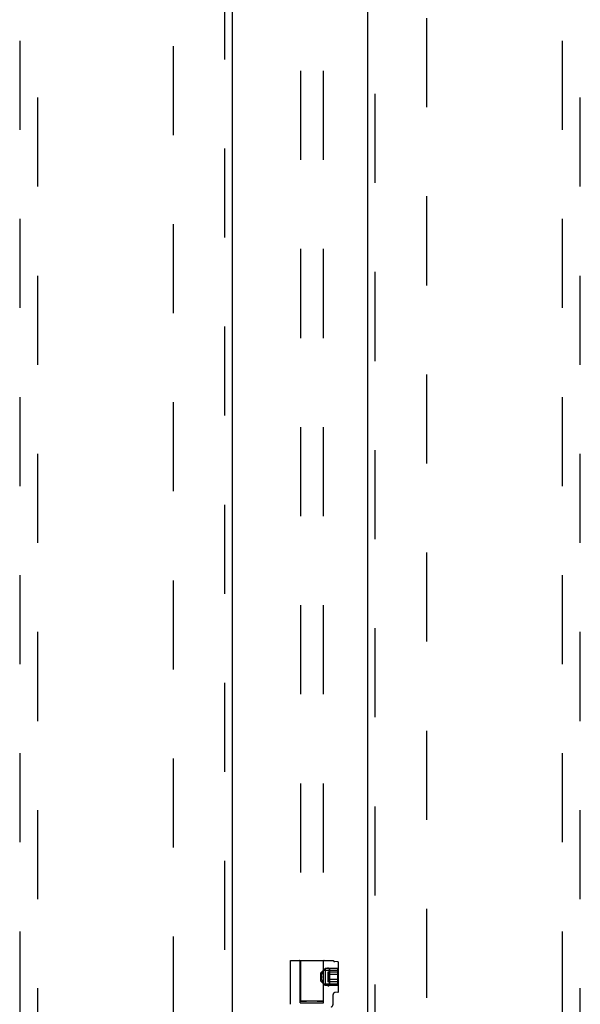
# Model space of a CAD drawing. Header units: inches. Extents: x 0 to 224, y 0 to 145.
# Tile 38 of 91: x 70 to 78, y 56 to 70. Entities that reach past the tile are written whole.
import ezdxf

# ---------------------------------------------------------------- set-up
doc = ezdxf.new("R2010")
doc.units = ezdxf.units.IN
doc.header["$LTSCALE"] = 12.302632
doc.header["$MEASUREMENT"] = 0
doc.linetypes.add('HIDDEN', pattern=[0.2, 0.1, -0.1])
for name, color, linetype in [('DEFAULT_2', 8, 'HIDDEN'), ('DOOR_2_ASSEMBLY', 7, 'CONTINUOUS'), ('DOOR_3_ASSEMBLY', 7, 'CONTINUOUS')]:
    doc.layers.add(name, color=color, linetype=linetype)

msp = doc.modelspace()

# ---------------------------------------------------------------- linework, layer by layer
at = {"layer": 'DEFAULT_2', "color": 8, "linetype": 'HIDDEN'}
for p, q in [((73.901, 91.085), (73.901, 56.089)), ((74.214, 91.085), (74.214, 56.089)), ((72.144, 16.382), (72.144, 89.352)), ((75.644, 89.352), (75.644, 16.382)), ((73.762, 56.046), (73.762, 56.652)), ((73.762, 56.652), (74.352, 56.652)), ((73.895, 56.067), (73.895, 56.642)), ((74.22, 56.515), (74.22, 56.642)), ((74.418, 56.632), (74.377, 56.635)), ((74.427, 56.223), (74.427, 56.622)), ((74.182, 56.479), (74.242, 56.539)), ((74.182, 56.366), (74.182, 56.479)), ((74.191, 56.439), (74.193, 56.448)), ((74.193, 56.448), (74.194, 56.456)), ((74.194, 56.456), (74.197, 56.464)), ((74.197, 56.464), (74.199, 56.471)), ((74.212, 56.501), (74.214, 56.506)), ((74.216, 56.509), (74.214, 56.506)), ((74.218, 56.512), (74.216, 56.509)), ((74.218, 56.512), (74.22, 56.515)), ((74.22, 56.515), (74.22, 56.516)), ((74.22, 56.516), (74.427, 56.516)), ((74.242, 56.539), (74.242, 56.306)), ((74.417, 56.539), (74.242, 56.539)), ((74.28, 56.49), (74.28, 56.354)), ((74.417, 56.49), (74.28, 56.49)), ((74.417, 56.456), (74.28, 56.456)), ((74.301, 56.537), (74.298, 56.539)), ((74.302, 56.537), (74.301, 56.537)), ((74.302, 56.535), (74.302, 56.535)), ((74.302, 56.31), (74.302, 56.535)), ((74.302, 56.535), (74.302, 56.422)), ((74.417, 56.306), (74.417, 56.539)), ((74.182, 56.366), (74.242, 56.306)), ((74.19, 56.422), (74.191, 56.431)), ((74.191, 56.414), (74.19, 56.422)), ((74.193, 56.397), (74.191, 56.405)), ((74.194, 56.389), (74.193, 56.397)), ((74.197, 56.381), (74.194, 56.389)), ((74.199, 56.373), (74.197, 56.381)), ((74.199, 56.373), (74.202, 56.366)), ((74.207, 56.354), (74.21, 56.348)), ((74.21, 56.348), (74.212, 56.343)), ((74.212, 56.343), (74.214, 56.339)), ((74.214, 56.339), (74.216, 56.335)), ((74.216, 56.335), (74.218, 56.333)), ((74.22, 56.329), (74.218, 56.333)), ((74.22, 56.067), (74.22, 56.329)), ((74.22, 56.329), (74.22, 56.329)), ((74.22, 56.329), (74.427, 56.329)), ((74.417, 56.388), (74.28, 56.388)), ((74.417, 56.354), (74.28, 56.354)), ((74.302, 56.422), (74.302, 56.31)), ((74.417, 56.306), (74.242, 56.306)), ((74.352, 56.055), (74.352, 56.18)), ((74.418, 56.213), (74.38, 56.21)), ((73.895, 56.067), (74.22, 56.067)), ((73.92, 56.091), (73.932, 56.091)), ((73.932, 56.091), (73.947, 56.091)), ((73.947, 56.088), (73.932, 56.088)), ((73.947, 56.091), (73.964, 56.091)), ((73.964, 56.087), (73.947, 56.088)), ((73.964, 56.091), (73.982, 56.091)), ((73.982, 56.087), (73.964, 56.087)), ((73.982, 56.091), (74.003, 56.092)), ((74.003, 56.087), (73.982, 56.087)), ((74.003, 56.092), (74.024, 56.092)), ((74.024, 56.087), (74.003, 56.087)), ((74.024, 56.092), (74.046, 56.092)), ((74.046, 56.087), (74.024, 56.087)), ((74.046, 56.092), (74.069, 56.092)), ((74.069, 56.087), (74.046, 56.087)), ((74.069, 56.092), (74.091, 56.092)), ((74.091, 56.087), (74.069, 56.087)), ((74.091, 56.092), (74.112, 56.092)), ((74.112, 56.087), (74.091, 56.087)), ((74.112, 56.092), (74.132, 56.091)), ((74.132, 56.087), (74.112, 56.087)), ((74.132, 56.091), (74.151, 56.091)), ((74.151, 56.087), (74.132, 56.087)), ((74.151, 56.091), (74.168, 56.091)), ((74.168, 56.088), (74.151, 56.087)), ((74.168, 56.091), (74.182, 56.091)), ((74.182, 56.088), (74.168, 56.088)), ((74.195, 56.088), (74.182, 56.088))]:
    msp.add_line(p, q, dxfattribs=at)
for points in [[(74.199, 56.471), (74.202, 56.478), (74.204, 56.485), (74.207, 56.491), (74.21, 56.497)], [(74.21, 56.497), (74.207, 56.491), (74.204, 56.485), (74.202, 56.478)], [(74.214, 56.506), (74.212, 56.501), (74.21, 56.497)], [(74.29, 56.544), (74.287, 56.546), (74.285, 56.548), (74.283, 56.551), (74.281, 56.553)], [(74.298, 56.539), (74.295, 56.541), (74.292, 56.542), (74.29, 56.544), (74.287, 56.546), (74.285, 56.548), (74.283, 56.551), (74.281, 56.553)], [(74.301, 56.537), (74.302, 56.537), (74.302, 56.537)], [(74.302, 56.536), (74.302, 56.536), (74.302, 56.536), (74.302, 56.537), (74.302, 56.537)], [(74.302, 56.536), (74.302, 56.535), (74.302, 56.535)], [(74.191, 56.439), (74.191, 56.431), (74.19, 56.422)], [(74.19, 56.422), (74.191, 56.414), (74.191, 56.405)], [(74.207, 56.354), (74.204, 56.36), (74.202, 56.366)], [(74.301, 56.307), (74.298, 56.306), (74.295, 56.304), (74.292, 56.302), (74.29, 56.3), (74.287, 56.298), (74.285, 56.296), (74.283, 56.294), (74.281, 56.292)], [(74.302, 56.306), (74.299, 56.305), (74.295, 56.304), (74.292, 56.303), (74.29, 56.301), (74.287, 56.299), (74.285, 56.296), (74.283, 56.294), (74.281, 56.292)], [(74.302, 56.31), (74.302, 56.309), (74.302, 56.309), (74.302, 56.309), (74.302, 56.308), (74.302, 56.308), (74.302, 56.308), (74.302, 56.308), (74.301, 56.307)], [(74.302, 56.306), (74.302, 56.307), (74.301, 56.307), (74.302, 56.308), (74.302, 56.309), (74.302, 56.309), (74.302, 56.31)], [(73.901, 56.089), (73.902, 56.09), (73.903, 56.09), (73.905, 56.09), (73.907, 56.09), (73.911, 56.09), (73.915, 56.09), (73.92, 56.091)], [(73.932, 56.088), (73.92, 56.088), (73.915, 56.088), (73.911, 56.089), (73.907, 56.089), (73.905, 56.089), (73.903, 56.089), (73.902, 56.089), (73.901, 56.089)], [(74.182, 56.091), (74.195, 56.091), (74.2, 56.09), (74.204, 56.09), (74.207, 56.09), (74.21, 56.09), (74.212, 56.09), (74.213, 56.09), (74.214, 56.089)], [(74.214, 56.089), (74.213, 56.089), (74.212, 56.089), (74.21, 56.089), (74.207, 56.089), (74.204, 56.089), (74.2, 56.088), (74.195, 56.088)]]:
    msp.add_lwpolyline(points, dxfattribs=at)
for centre, radius, start, end in [((73.885, 56.642), 0.01, 0, 90), ((74.23, 56.642), 0.01, 90, 180), ((74.379, 56.665), 0.03, 205.5315, 265.4261), ((74.417, 56.622), 0.01, 0, 85.4261), ((74.382, 56.18), 0.03, 94.5738, 180.0002), ((74.417, 56.223), 0.01, 274.5739, 360), ((74.292, 56.055), 0.06, 306.2189, 0.0001)]:
    msp.add_arc(centre, radius, start, end, dxfattribs=at)
at = {"layer": 'DOOR_2_ASSEMBLY', "color": 3, "linetype": 'Continuous'}
msp.add_line((74.831, 15.721), (74.831, 90.013), dxfattribs=at)
at = {"layer": 'DOOR_2_ASSEMBLY', "color": 8, "linetype": 'HIDDEN'}
for p, q in [((74.935, 15.721), (74.935, 90.013)), ((77.519, 89.04), (77.519, 55.038)), ((77.769, 55.038), (77.769, 89.04))]:
    msp.add_line(p, q, dxfattribs=at)
at = {"layer": 'DOOR_3_ASSEMBLY', "color": 8, "linetype": 'HIDDEN'}
for p, q in [((72.852, 90.013), (72.852, 15.721)), ((70.019, 89.04), (70.019, 55.038)), ((70.269, 55.038), (70.269, 89.04))]:
    msp.add_line(p, q, dxfattribs=at)
at = {"layer": 'DOOR_3_ASSEMBLY', "color": 3, "linetype": 'Continuous'}
msp.add_line((72.956, 90.013), (72.956, 15.721), dxfattribs=at)

doc.saveas('drawing.dxf')
